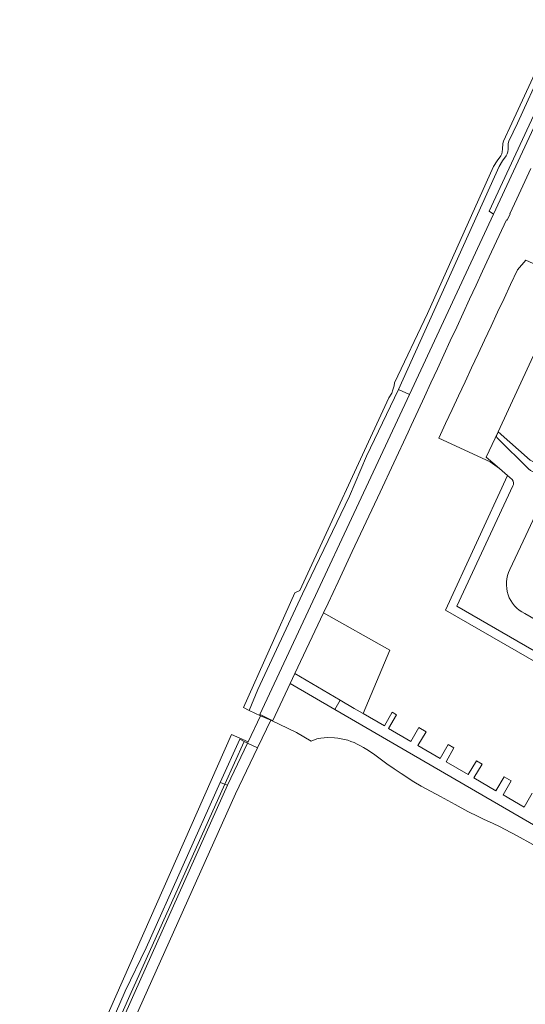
# Model space of a CAD drawing. Header units: metres. Extents: x 151213 to 156373, y 469495 to 475754.
# Tile 157 of 230: x 153580 to 153673, y 473838 to 474019. Entities that reach past the tile are written whole.
import ezdxf

# ---------------------------------------------------------------- set-up
doc = ezdxf.new("R2010")
doc.units = ezdxf.units.M
for name, color, linetype, lineweight in [('B-WE-OG-TERREIN_BEGROEID-GV', 252, 'Continuous', 18), ('B-WE-VH-ONVERHARD-GV', 252, 'Continuous', 18), ('B-WE-VH-OPENVERHARDING_BETONSTRAATSTEEN-GV', 252, 'Continuous', 18), ('B-WE-VH-OPENVERHARDING_STRAATBAKSTEEN-GV', 252, 'Continuous', 18), ('B-WE-VH-OPENVERHARDING_TEGEL-GV', 252, 'Continuous', 18)]:
    doc.layers.add(name, color=color, linetype=linetype, lineweight=lineweight)

msp = doc.modelspace()

# ---------------------------------------------------------------- linework, layer by layer
at = {"layer": 'B-WE-OG-TERREIN_BEGROEID-GV', "flags": 128}
for points in [[(153676.36, 474010), (153671.759, 474000), (153670.2, 473996.7), (153670.09, 473996.27), (153670.04, 473995.22), (153669.98, 473994.74), (153669.89, 473994.38), (153669.71, 473994.02), (153669.05, 473993.1), (153668.39, 473992.07), (153649.95, 473951.14), (153651.949, 473950.221), (153667.374, 473983.313), (153666.568, 473983.83), (153682.895, 474018.971)], [(153675.36, 474010), (153670.759, 474000), (153669.2, 473996.7), (153669.09, 473996.27), (153669.04, 473995.22), (153668.98, 473994.74), (153668.89, 473994.38), (153668.71, 473994.02), (153668.05, 473993.1), (153667.39, 473992.07), (153655.24, 473965.05), (153649.23, 473952.33), (153649.15, 473951.83), (153648.93, 473951.05), (153648.7, 473950.47), (153648.19, 473949.6), (153631.84, 473914.234), (153630.904, 473913.83), (153621.517, 473892.773), (153622.559, 473892.271), (153624.125, 473896.105), (153632.315, 473913.657), (153640.987, 473931.588), (153644.107, 473938.928), (153649.95, 473951.14), (153668.39, 473992.07), (153669.05, 473993.1), (153669.71, 473994.02), (153669.89, 473994.38), (153669.98, 473994.74), (153670.04, 473995.22), (153670.09, 473996.27), (153670.2, 473996.7), (153671.759, 474000), (153676.36, 474010)], [(153673.306, 473924.372), (153670.393, 473918.096)], [(153673.115, 473910.035), (153698.401, 473895.434)], [(153696.002, 473858.943), (153638.297, 473892.439), (153630.103, 473897.222), (153626.902, 473890.385), (153626.553, 473890.557), (153624.716, 473891.426), (153624.652, 473891.292), (153626.501, 473890.446), (153631.267, 473888.241), (153633.957, 473886.616), (153634.948, 473887.034), (153635.703, 473887.189), (153636.947, 473887.278), (153638.21, 473887.24), (153638.829, 473887.176), (153639.438, 473887.079), (153640.039, 473886.947), (153640.633, 473886.781), (153641.221, 473886.582), (153641.807, 473886.349), (153642.39, 473886.082), (153642.973, 473885.782), (153643.559, 473885.45), (153644.147, 473885.085), (153645.339, 473884.277), (153647.82, 473882.47), (153649.126, 473881.545), (153650.438, 473880.66), (153652.733, 473879.189), (153654.092, 473878.358), (153657.625, 473876.445), (153660.314, 473874.988), (153662.645, 473873.748), (153664.575, 473872.779), (153665.568, 473872.313), (153667.305, 473871.535), (153668.472, 473870.988), (153669.531, 473870.444), (153671.708, 473869.246), (153674.573, 473867.641)]]:
    msp.add_lwpolyline(points, dxfattribs=at)
for points in [[(153622.559, 473892.271), (153624.652, 473891.292), (153624.716, 473891.426), (153624.543, 473891.508), (153651.949, 473950.221), (153649.95, 473951.14), (153644.107, 473938.928), (153640.987, 473931.588), (153632.315, 473913.657), (153624.125, 473896.105)], [(153639.271, 473894.128), (153641.833, 473892.631), (153643.48, 473891.669), (153648.362, 473903.287), (153636.187, 473910.169), (153630.94, 473899.024)], [(153595.485, 473830.722), (153599.813, 473840.776), (153603.636, 473848.694), (153617.235, 473879.069), (153620.839, 473886.963), (153621.659, 473886.569), (153622.28, 473886.271), (153622.398, 473886.522), (153619.307, 473887.835), (153594.345, 473831.412)], [(153621.659, 473886.569), (153620.839, 473886.963), (153617.235, 473879.069), (153618.083, 473878.729)], [(153618.083, 473878.729), (153618.584, 473878.522), (153622.28, 473886.271), (153621.659, 473886.569)], [(153617.235, 473879.069), (153603.636, 473848.694), (153599.813, 473840.776), (153595.485, 473830.722), (153595.979, 473830.424), (153595.405, 473829.249), (153594.881, 473829.548), (153588.274, 473814.519), (153580.464, 473796.859), (153581.176, 473796.477), (153590.611, 473817.31), (153600.687, 473839.936), (153618.083, 473878.729)], [(153581.176, 473796.477), (153581.865, 473796.088), (153592.887, 473821.101), (153601.626, 473840.683), (153618.584, 473878.522), (153618.083, 473878.729), (153600.687, 473839.936), (153590.611, 473817.31)]]:
    msp.add_lwpolyline(points, close=True, dxfattribs=at)
at = {"layer": 'B-WE-OG-TERREIN_BEGROEID-GV'}
msp.add_lwpolyline([(153670.393, 473918.096, 0.4207766), (153673.115, 473910.035)], format="xyb", dxfattribs=at)
at = {"layer": 'B-WE-VH-ONVERHARD-GV', "flags": 128}
msp.add_lwpolyline([(153624.652, 473891.292), (153624.641, 473891.269), (153622.398, 473886.522), (153622.28, 473886.271), (153624.115, 473885.404), (153624.167, 473885.513), (153626.501, 473890.446), (153626.553, 473890.557), (153624.716, 473891.426)], close=True, dxfattribs=at)
at = {"layer": 'B-WE-VH-OPENVERHARDING_BETONSTRAATSTEEN-GV', "flags": 128}
msp.add_lwpolyline([(153675.146, 474000), (153667.374, 473983.313), (153651.949, 473950.221), (153624.543, 473891.508), (153624.716, 473891.426), (153626.553, 473890.557), (153626.902, 473890.385), (153630.103, 473897.222), (153630.94, 473899.024), (153636.187, 473910.169), (153637.03, 473911.959), (153638.859, 473915.844), (153641.467, 473921.422), (153644.013, 473926.867), (153646.559, 473932.31), (153649.078, 473937.698), (153651.698, 473943.3), (153652.275, 473944.549), (153653.529, 473947.255), (153654.713, 473949.811), (153655.897, 473952.366), (153657.081, 473954.922), (153658.265, 473957.478), (153659.449, 473960.034), (153660.633, 473962.59), (153661.817, 473965.146), (153663.001, 473967.701), (153664.185, 473970.257), (153665.369, 473972.813), (153666.608, 473975.488), (153669.741, 473982.25), (153669.866, 473982.191), (153670.418, 473983.356), (153670.36, 473983.383), (153671.638, 473986.105), (153674.248, 473991.683)], dxfattribs=at)
msp.add_lwpolyline([(153595.472, 473822.049), (153599.279, 473830.538), (153599.494, 473831.019), (153600.014, 473832.181), (153600.139, 473832.46), (153600.754, 473833.834), (153620.04, 473876.938), (153624.115, 473885.404), (153622.28, 473886.271), (153618.584, 473878.522), (153601.626, 473840.683), (153592.887, 473821.101), (153594.615, 473820.121), (153595.064, 473821.13)], close=True, dxfattribs=at)
at = {"layer": 'B-WE-VH-OPENVERHARDING_STRAATBAKSTEEN-GV', "flags": 128}
msp.add_lwpolyline([(153657.336, 473942.201), (153666.771, 473937.848), (153668.465, 473936.626), (153666.035, 473938.73), (153668.224, 473943.379), (153681.158, 473971.232), (153678.496, 473972.464), (153675.97, 473973.633), (153673.308, 473974.865), (153671.772, 473973.096), (153670.516, 473970.408), (153669.324, 473967.856), (153668.131, 473965.304), (153666.939, 473962.752), (153665.746, 473960.2), (153664.554, 473957.649), (153663.362, 473955.097), (153662.169, 473952.545), (153660.977, 473949.993), (153659.784, 473947.441), (153658.592, 473944.889)], close=True, dxfattribs=at)
for points in [[(153667.977, 473942.746), (153668.224, 473943.379), (153666.035, 473938.73), (153668.465, 473936.626), (153669.956, 473935.336), (153670.817, 473934.594)], [(153670.393, 473918.096), (153673.306, 473924.372), (153678.027, 473934.456), (153674.175, 473936.258), (153673.811, 473936.556), (153668.09, 473942.23)], [(153670.948, 473933.439), (153660.653, 473911.357), (153698.45, 473889.581), (153700.748, 473894.519)], [(153698.401, 473895.434), (153673.115, 473910.035)]]:
    msp.add_lwpolyline(points, dxfattribs=at)
at = {"layer": 'B-WE-VH-OPENVERHARDING_STRAATBAKSTEEN-GV'}
for points in [[(153668.09, 473942.23, -0.3197133), (153667.977, 473942.746)], [(153670.817, 473934.594, -0.2935599), (153670.948, 473933.439)], [(153673.115, 473910.035, -0.4207766), (153670.393, 473918.096)]]:
    msp.add_lwpolyline(points, format="xyb", dxfattribs=at)
at = {"layer": 'B-WE-VH-OPENVERHARDING_TEGEL-GV', "flags": 128}
for points in [[(153668.09, 473942.23), (153673.811, 473936.556), (153674.175, 473936.258), (153678.027, 473934.456), (153678.737, 473935.997), (153674.076, 473938.179), (153668.224, 473943.379), (153667.977, 473942.746)], [(153670.817, 473934.594), (153669.956, 473935.336), (153658.558, 473910.629), (153695.416, 473889.411), (153695.385, 473889.346), (153695.82, 473889.055)], [(153698.45, 473889.581), (153660.653, 473911.357), (153670.948, 473933.439)], [(153674.484, 473877.078), (153673.002, 473874.532), (153669.147, 473876.751), (153670.601, 473879.324), (153669.319, 473880.066), (153667.819, 473877.513), (153663.769, 473879.865), (153665.267, 473882.409), (153664.228, 473883.01), (153662.737, 473880.479), (153658.663, 473882.825), (153660.123, 473885.384), (153659.079, 473885.988), (153657.617, 473883.442), (153653.524, 473885.809), (153655.005, 473888.344), (153653.699, 473889.099), (153652.235, 473886.58), (153648.122, 473888.95), (153649.58, 473891.481), (153648.804, 473891.93), (153647.356, 473889.404), (153643.48, 473891.669), (153641.833, 473892.631), (153639.271, 473894.128), (153638.297, 473892.439), (153696.002, 473858.943)]]:
    msp.add_lwpolyline(points, dxfattribs=at)
at = {"layer": 'B-WE-VH-OPENVERHARDING_TEGEL-GV'}
for points in [[(153667.977, 473942.746, 0.3197133), (153668.09, 473942.23)], [(153670.948, 473933.439, 0.2935599), (153670.817, 473934.594)]]:
    msp.add_lwpolyline(points, format="xyb", dxfattribs=at)
at = {"layer": 'B-WE-VH-OPENVERHARDING_TEGEL-GV', "flags": 128}
msp.add_lwpolyline([(153630.103, 473897.222), (153638.297, 473892.439), (153639.271, 473894.128), (153630.94, 473899.024)], close=True, dxfattribs=at)

doc.saveas('drawing.dxf')
